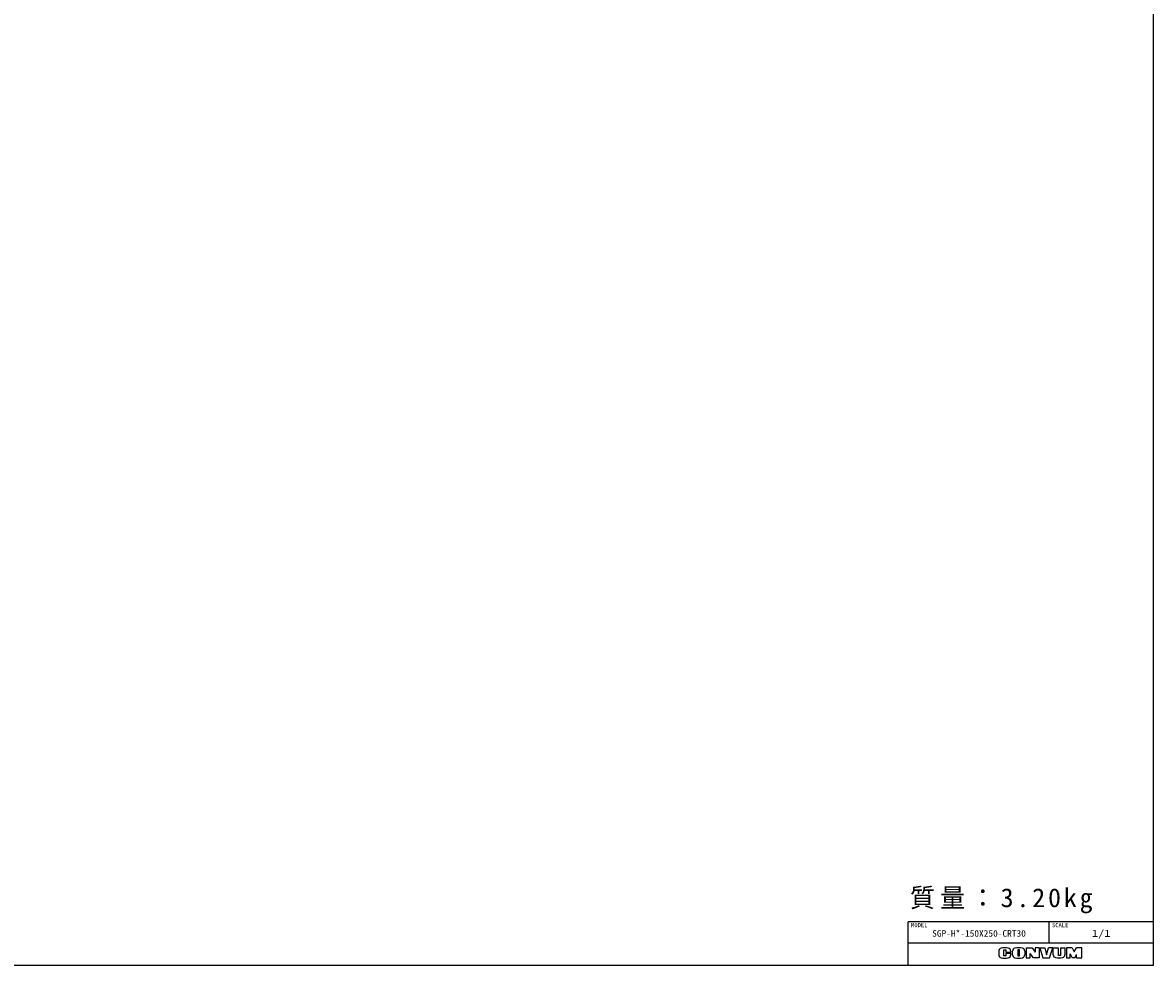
# Model space of a CAD drawing. Extents: x 0 to 1108, y 0 to 800.
# Tile 11 of 13: x 628 to 1108, y 0 to 400. Entities that reach past the tile are written whole.
import ezdxf

# ---------------------------------------------------------------- set-up
doc = ezdxf.new("R2010")
doc.units = 0
doc.layers.add('フレーム', color=151, linetype='CONTINUOUS')

msp = doc.modelspace()

# ---------------------------------------------------------------- linework, layer by layer
at = {"layer": 'フレーム', "color": 253, "linetype": 'CONTINUOUS'}
for p, q in [((1108, 0), (1108, 800)), ((1108, 18.5), (1004, 18.5)), ((1004, 0), (1004, 18.5))]:
    msp.add_line(p, q, dxfattribs=at)
at = {"layer": 'フレーム', "color": 255, "linetype": 'CONTINUOUS'}
for p, q in [((1063.749, 9.5), (1063.749, 18.5)), ((1108, 9.5), (1004, 9.5))]:
    msp.add_line(p, q, dxfattribs=at)
at = {"layer": 'フレーム', "color": 220, "linetype": 'CONTINUOUS'}
for p, q in [((1042.4, 6.085), (1042.4, 4.519)), ((1044.55, 4.092), (1044.55, 6.542)), ((1044.55, 6.542), (1045.4, 6.542)), ((1045.4, 6.542), (1045.4, 5.662)), ((1045.4, 5.662), (1047.5, 5.662)), ((1045.4, 5.092), (1045.4, 4.092)), ((1047.5, 5.092), (1045.4, 5.092)), ((1047.5, 5.662), (1047.5, 6.085)), ((1047.5, 4.519), (1047.5, 5.092)), ((1048.25, 4.533), (1048.25, 6.071)), ((1050.45, 6.542), (1050.45, 4.092)), ((1051.2, 6.542), (1050.45, 6.542)), ((1051.2, 4.092), (1051.2, 6.542)), ((1053.48, 6.071), (1053.48, 4.533)), ((1054.1, 7.392), (1056.6, 7.392)), ((1054.1, 7.392), (1054.1, 3.212)), ((1055.78, 3.212), (1055.78, 5.112)), ((1057.18, 3.212), (1055.78, 5.112)), ((1056.6, 7.392), (1057.9, 5.581)), ((1057.9, 7.392), (1057.9, 5.581)), ((1059.6, 7.392), (1057.9, 7.392)), ((1059.6, 7.392), (1059.6, 3.212)), ((1059.78, 7.392), (1062.03, 7.392)), ((1059.78, 7.392), (1061.15, 3.212)), ((1062.03, 7.392), (1062.7, 4.412)), ((1062.7, 4.412), (1063.5, 7.392)), ((1065.3, 7.392), (1063.5, 7.392)), ((1063.9, 3.212), (1065.3, 7.392)), ((1065.55, 7.392), (1067.8, 7.392)), ((1065.55, 4.463), (1065.55, 7.392)), ((1067.8, 4.212), (1067.8, 7.392)), ((1068.58, 7.392), (1068.58, 4.212)), ((1068.58, 7.392), (1070.45, 7.392)), ((1070.45, 7.392), (1070.45, 4.512)), ((1073.6, 7.392), (1071.13, 7.392)), ((1071.13, 7.392), (1071.13, 3.212)), ((1072.69, 3.212), (1072.69, 4.866)), ((1072.69, 4.866), (1073.6, 3.212)), ((1073.6, 7.392), (1074.42, 5.692)), ((1074.42, 5.692), (1075.36, 7.392)), ((1077.6, 7.392), (1075.36, 7.392)), ((1077.6, 3.212), (1077.6, 7.392)), ((1045.4, 4.092), (1044.55, 4.092)), ((1050.45, 4.092), (1051.2, 4.092)), ((1054.1, 3.212), (1055.78, 3.212)), ((1059.6, 3.212), (1057.18, 3.212)), ((1061.15, 3.212), (1063.9, 3.212)), ((1068.58, 4.212), (1067.8, 4.212)), ((1071.13, 3.212), (1072.72, 3.212)), ((1074.7, 3.212), (1073.6, 3.212)), ((1074.7, 3.212), (1075.45, 4.662)), ((1075.45, 3.212), (1075.45, 4.662)), ((1075.45, 3.212), (1077.6, 3.212))]:
    msp.add_line(p, q, dxfattribs=at)
at = {"layer": 'フレーム', "color": 241, "linetype": 'CONTINUOUS'}
msp.add_line((1108, 0), (0, 0), dxfattribs=at)
at = {"layer": 'フレーム', "color": 220, "linetype": 'CONTINUOUS'}
for centre, radius, start, end in [((1043.7, 6.085), 1.3, 101.63129, 180), ((1044.95, 0.012), 7.5, 78.36871, 101.63129), ((1046.2, 6.085), 1.3, 0, 78.36871), ((1049.55, 6.071), 1.3, 102.24526, 180), ((1050.865, 0.012), 7.5, 77.75474, 102.24526), ((1052.18, 6.071), 1.3, 0, 77.75474), ((1043.7, 4.519), 1.3, 180, 258.36871), ((1044.95, 10.592), 7.5, 258.36871, 281.63129), ((1046.2, 4.519), 1.3, 281.63129, 0), ((1049.55, 4.533), 1.3, 180, 257.75474), ((1050.865, 10.592), 7.5, 257.75474, 282.24526), ((1052.18, 4.533), 1.3, 282.24526, 0), ((1066.75, 4.463), 1.2, 180, 259.7657), ((1067.878, 10.712), 7.55, 259.7657, 282.47578), ((1069.25, 4.512), 1.2, 282.47578, 0)]:
    msp.add_arc(centre, radius, start, end, dxfattribs=at)

# ---------------------------------------------------------------- texts
at = {"layer": 'フレーム', "color": 22, "linetype": 'CONTINUOUS', "insert": (1004.761, 32.707), "char_height": 8, "attachment_point": 1, "line_spacing_factor": 0.72}
msp.add_mtext('\\T1.215865;\\W1.013221;\\A1;質量：3.20kg', dxfattribs=at)
at = {"layer": 'フレーム', "color": 140, "linetype": 'CONTINUOUS', "attachment_point": 2}
for s, insert, char_height, line_spacing_factor in [('\\W0.944444;\\A1;MODEL', (1008.713, 17.995), 1.8, 0.6), ('\\W1.043478;\\A1;SGP-H*-150X250-CRT30', (1034.05, 14.97), 2.8, 0.72), ('\\W0.944444;\\A1;SCALE', (1068.462, 17.995), 1.8, 0.6), ('\\W1.285714;\\A1;1/1', (1085.875, 15.092), 3, 0.72)]:
    msp.add_mtext(s, dxfattribs=dict(at, insert=insert, char_height=char_height, line_spacing_factor=line_spacing_factor))

doc.saveas('drawing.dxf')
